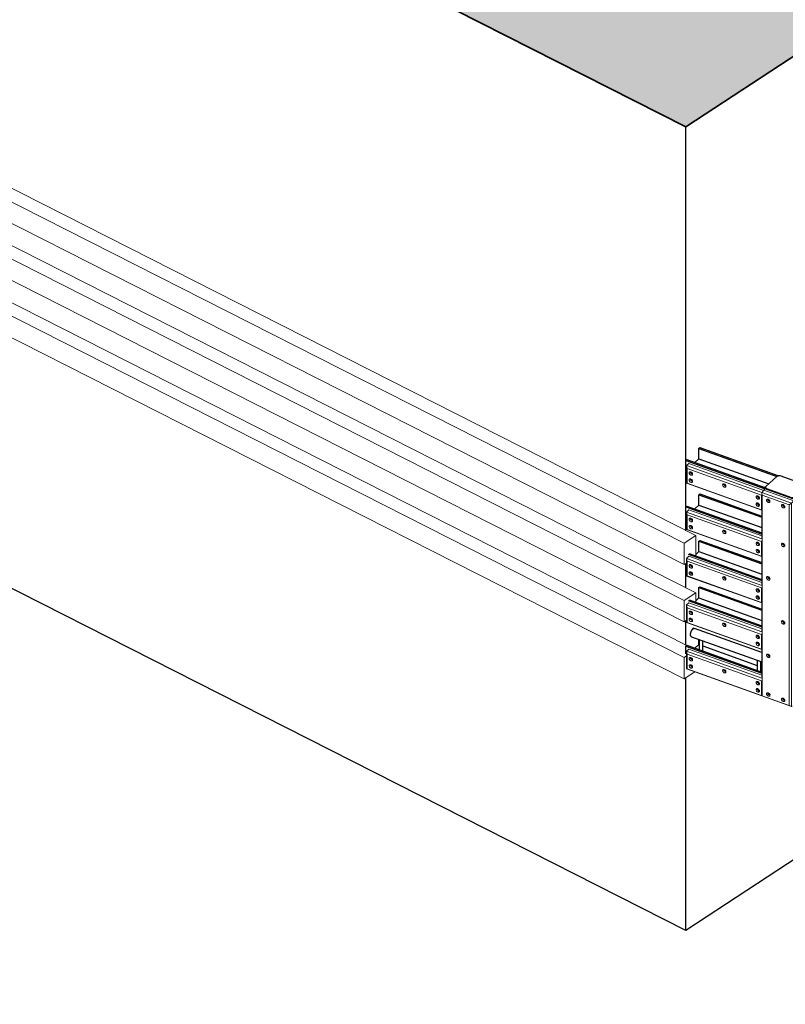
# Model space of a CAD drawing. Header units: millimetres. Extents: x 1069 to 250059, y -65909 to 70891.
# Tile 98 of 109: x 228199 to 236942, y 2647 to 13898. Entities that reach past the tile are written whole.
import ezdxf

# ---------------------------------------------------------------- set-up
doc = ezdxf.new("R2010")
doc.units = ezdxf.units.MM
for name, color, linetype, lineweight in [('N-CO-BC-BETONVORM-G', 50, 'Continuous', 25), ('N-CO-BC-BETONVORM-G-1', 50, 'Continuous', 18), ('N-CO-BC-BETONVORM-GD', 90, 'Continuous', 35), ('N-CO-HC-HOUTVORM-G', 30, 'Continuous', 18), ('N-CO-KC-KUNSTSTOFVORM-G', 7, 'Continuous', 13), ('N-CO-SC-STAALVORM-G', 10, 'Continuous', 25)]:
    doc.layers.add(name, color=color, linetype=linetype, lineweight=lineweight)

# ---------------------------------------------------------------- blocks, each defined once
blk = doc.blocks.new('GM_Tussenpijler - GM_Tussenpijler-3410576-3D impressie')
at = {"layer": 'N-CO-BC-BETONVORM-G-1'}
h = blk.add_hatch(color=256, dxfattribs=at)
h.paths.add_polyline_path([(-12073, -11861), (-10766, -10986), (-11625, -10527), (-5095, -6201), (-5517, -5993), (-16970, -178), (-18060, -890), (-20102, 146), (-21660, -890), (-19605, -1927), (-24853, -5383), (-24574, -5525), (-24593, -5538), (-13438, -11202), (-12541, -11635)], flags=0)
h.paths.add_polyline_path([(5374, 1170), (8014, 2906), (-3141, 8570), (-5781, 6834), (1653, 3059)], flags=0)
h.paths.add_polyline_path([(22866, 12673), (25506, 14409), (14351, 20073), (11710, 18337), (19711, 14275)], flags=0)
at = {"layer": 'N-CO-BC-BETONVORM-G'}
for p, q in [((22866, 8059), (22866, 12673)), ((22866, 3489), (11710, 9153)), ((22866, 7406), (22866, 7684)), ((22866, 6754), (22866, 7031)), ((22866, 6329), (22866, 6378)), ((22866, 3489), (22866, 6329)), ((24686, 4686), (22866, 3489))]:
    blk.add_line(p, q, dxfattribs=at)
at = {"layer": 'N-CO-BC-BETONVORM-GD'}
for p, q in [((11710, 18337), (22866, 12673)), ((22866, 12673), (25506, 14409))]:
    blk.add_line(p, q, dxfattribs=at)
at = {"layer": 'N-CO-HC-HOUTVORM-G'}
for p, q in [((22846, 7916), (11578, 13637)), ((11710, 13723), (22978, 8003)), ((11578, 13392), (22846, 7671)), ((11710, 13071), (22978, 7350)), ((22846, 7263), (11578, 12984)), ((11578, 12739), (22846, 7018)), ((11710, 12418), (22876, 6748)), ((22846, 6610), (11578, 12331)), ((11578, 12086), (22846, 6365)), ((22978, 8003), (22846, 7916)), ((22978, 8003), (22978, 7774)), ((22846, 7671), (22846, 7916)), ((22874, 7689), (22846, 7671)), ((22978, 7350), (22846, 7263)), ((22978, 7350), (22978, 7243)), ((22846, 7018), (22846, 7263)), ((22874, 7037), (22846, 7018)), ((22874, 6628), (22846, 6610)), ((22846, 6365), (22846, 6610)), ((22969, 6446), (22846, 6365))]:
    blk.add_line(p, q, dxfattribs=at)
blk = doc.blocks.new('GM_afdekklepje - GM_afdekklepje-V115-3D impressie')
at = {"layer": 'N-CO-SC-STAALVORM-G'}
for p, q in [((23904, 8680), (23780, 8564)), ((24227, 8582), (23941, 8685)), ((23776, 8556), (23776, 8548)), ((24111, 8445), (24235, 8561)), ((24235, 8553), (24111, 8437)), ((24239, 8561), (24239, 8569)), ((23788, 8542), (24074, 8440)), ((24074, 8432), (23788, 8534))]:
    blk.add_line(p, q, dxfattribs=at)
for points in [[(23941, 8685, 0), (23935, 8686, 0), (23928, 8687, 0), (23921, 8687, 0), (23914, 8685, 0), (23909, 8683, 0), (23904, 8680, 0)], [(23780, 8564, 0), (23777, 8560, 0), (23776, 8556, 0), (23776, 8552, 0), (23779, 8548, 0), (23783, 8545, 0), (23788, 8542, 0)], [(23788, 8534, 0), (23783, 8537, 0), (23779, 8540, 0), (23776, 8544, 0), (23776, 8548, 0), (23776, 8552, 0)], [(24235, 8561, 0), (24238, 8565, 0), (24239, 8569, 0), (24239, 8573, 0), (24236, 8576, 0), (24232, 8580, 0), (24227, 8582, 0)], [(24239, 8565, 0), (24239, 8560, 0), (24238, 8556, 0), (24235, 8553, 0)], [(24074, 8440, 0), (24080, 8438, 0), (24087, 8438, 0), (24094, 8438, 0), (24101, 8440, 0), (24106, 8442, 0), (24111, 8445, 0)], [(24111, 8437, 0), (24106, 8434, 0), (24101, 8431, 0), (24094, 8430, 0), (24087, 8430, 0), (24080, 8430, 0), (24074, 8432, 0)]]:
    blk.add_polyline3d(points, dxfattribs=at)
blk = doc.blocks.new('GM_Hakorit_2850 - GM_Hakorit_2850-V119-3D impressie')
at = {"layer": 'N-CO-KC-KUNSTSTOFVORM-G'}
for p, q in [((23758, 8521), (23732, 8497)), ((23732, 8497), (24072, 8375)), ((23738, 8464), (23732, 8497)), ((24044, 8355), (23738, 8464)), ((23738, 8464), (23738, 6171)), ((24098, 8399), (23758, 8521)), ((23822, 8403), (23820, 8403)), ((23820, 8393), (23825, 8392)), ((23992, 8342), (23990, 8342)), ((23990, 8332), (23994, 8331)), ((24072, 8375), (24044, 8355)), ((24044, 8355), (24044, 6061)), ((24072, 8375), (24098, 8399)), ((24072, 8375), (24072, 6049)), ((24098, 8399), (24098, 8387)), ((23732, 8294), (23732, 7965)), ((24098, 8163), (24098, 7856)), ((23992, 7899), (23990, 7900)), ((23990, 7890), (23994, 7889)), ((23732, 7764), (23732, 7434)), ((24098, 7632), (24098, 7326)), ((23822, 7518), (23820, 7519)), ((23820, 7508), (23825, 7507)), ((23732, 7233), (23732, 6904)), ((24098, 7102), (24098, 6795)), ((23992, 7015), (23990, 7015)), ((23990, 7005), (23994, 7004)), ((23732, 6703), (23732, 6373)), ((23822, 6633), (23820, 6634)), ((23820, 6624), (23825, 6623)), ((24098, 6571), (24098, 6265)), ((23822, 6191), (23820, 6192)), ((24072, 6049), (23732, 6171)), ((23732, 6171), (23738, 6171)), ((23738, 6171), (24044, 6061)), ((23820, 6181), (23825, 6180)), ((23992, 6130), (23990, 6131)), ((23990, 6120), (23994, 6119)), ((24044, 6061), (24072, 6049)), ((24080, 6057), (24072, 6049))]:
    blk.add_line(p, q, dxfattribs=at)
for points in [[(23806, 8381, 0), (23802, 8383, 0), (23797, 8387, 0), (23793, 8391, 0), (23790, 8396, 0), (23788, 8401, 0), (23787, 8406, 0), (23788, 8411, 0), (23790, 8414, 0), (23793, 8417, 0), (23797, 8419, 0), (23802, 8419, 0), (23806, 8418, 0)], [(23801, 8418, 0), (23801, 8413, 0), (23803, 8408, 0), (23806, 8403, 0), (23810, 8399, 0), (23815, 8396, 0), (23820, 8393, 0)], [(23806, 8418, 0), (23811, 8415, 0), (23816, 8412, 0), (23820, 8407, 0), (23823, 8402, 0), (23825, 8397, 0), (23826, 8392, 0), (23825, 8388, 0), (23823, 8384, 0), (23820, 8381, 0), (23816, 8380, 0), (23811, 8380, 0), (23806, 8381, 0)], [(23820, 8403, 0), (23817, 8404, 0), (23815, 8406, 0), (23814, 8408, 0), (23812, 8410, 0), (23811, 8412, 0), (23811, 8415, 0)], [(23976, 8320, 0), (23971, 8322, 0), (23967, 8326, 0), (23963, 8330, 0), (23960, 8335, 0), (23958, 8340, 0), (23957, 8345, 0), (23958, 8350, 0), (23960, 8353, 0), (23963, 8356, 0), (23967, 8358, 0), (23971, 8358, 0), (23976, 8357, 0)], [(23970, 8357, 0), (23971, 8352, 0), (23973, 8347, 0), (23976, 8342, 0), (23980, 8338, 0), (23985, 8335, 0), (23990, 8332, 0)], [(23976, 8357, 0), (23981, 8354, 0), (23986, 8351, 0), (23990, 8346, 0), (23993, 8341, 0), (23995, 8336, 0), (23995, 8331, 0), (23995, 8327, 0), (23993, 8323, 0), (23990, 8320, 0), (23986, 8319, 0), (23981, 8319, 0), (23976, 8320, 0)], [(23990, 8342, 0), (23987, 8343, 0), (23985, 8345, 0), (23984, 8347, 0), (23982, 8349, 0), (23981, 8351, 0), (23981, 8354, 0)], [(23976, 7878, 0), (23971, 7880, 0), (23967, 7883, 0), (23963, 7888, 0), (23960, 7893, 0), (23958, 7898, 0), (23957, 7903, 0), (23958, 7907, 0), (23960, 7911, 0), (23963, 7914, 0), (23967, 7915, 0), (23971, 7915, 0), (23976, 7914, 0)], [(23970, 7915, 0), (23971, 7910, 0), (23973, 7905, 0), (23976, 7900, 0), (23980, 7896, 0), (23985, 7892, 0), (23990, 7890, 0)], [(23976, 7914, 0), (23981, 7912, 0), (23986, 7908, 0), (23990, 7904, 0), (23993, 7899, 0), (23995, 7894, 0), (23995, 7889, 0), (23995, 7885, 0), (23993, 7881, 0), (23990, 7878, 0), (23986, 7877, 0), (23981, 7876, 0), (23976, 7878, 0)], [(23990, 7900, 0), (23987, 7901, 0), (23985, 7903, 0), (23984, 7905, 0), (23982, 7907, 0), (23981, 7909, 0), (23981, 7911, 0)], [(23806, 7496, 0), (23802, 7499, 0), (23797, 7502, 0), (23793, 7506, 0), (23790, 7511, 0), (23788, 7516, 0), (23787, 7521, 0), (23788, 7526, 0), (23790, 7530, 0), (23793, 7532, 0), (23797, 7534, 0), (23802, 7534, 0), (23806, 7533, 0)], [(23801, 7534, 0), (23801, 7529, 0), (23803, 7524, 0), (23806, 7519, 0), (23810, 7514, 0), (23815, 7511, 0), (23820, 7508, 0)], [(23806, 7533, 0), (23811, 7530, 0), (23816, 7527, 0), (23820, 7523, 0), (23823, 7518, 0), (23825, 7513, 0), (23826, 7508, 0), (23825, 7503, 0), (23823, 7499, 0), (23820, 7497, 0), (23816, 7495, 0), (23811, 7495, 0), (23806, 7496, 0)], [(23820, 7519, 0), (23817, 7520, 0), (23815, 7521, 0), (23814, 7523, 0), (23812, 7525, 0), (23811, 7528, 0), (23811, 7530, 0)], [(23976, 6993, 0), (23971, 6995, 0), (23967, 6999, 0), (23963, 7003, 0), (23960, 7008, 0), (23958, 7013, 0), (23957, 7018, 0), (23958, 7023, 0), (23960, 7026, 0), (23963, 7029, 0), (23967, 7031, 0), (23971, 7031, 0), (23976, 7030, 0)], [(23970, 7030, 0), (23971, 7025, 0), (23973, 7020, 0), (23976, 7015, 0), (23980, 7011, 0), (23985, 7007, 0), (23990, 7005, 0)], [(23976, 7030, 0), (23981, 7027, 0), (23986, 7024, 0), (23990, 7019, 0), (23993, 7014, 0), (23995, 7009, 0), (23995, 7004, 0), (23995, 7000, 0), (23993, 6996, 0), (23990, 6993, 0), (23986, 6992, 0), (23981, 6992, 0), (23976, 6993, 0)], [(23990, 7015, 0), (23987, 7016, 0), (23985, 7018, 0), (23984, 7020, 0), (23982, 7022, 0), (23981, 7024, 0), (23981, 7027, 0)], [(23806, 6611, 0), (23802, 6614, 0), (23797, 6617, 0), (23793, 6622, 0), (23790, 6627, 0), (23788, 6632, 0), (23787, 6637, 0), (23788, 6641, 0), (23790, 6645, 0), (23793, 6648, 0), (23797, 6649, 0), (23802, 6649, 0), (23806, 6648, 0)], [(23801, 6649, 0), (23801, 6644, 0), (23803, 6639, 0), (23806, 6634, 0), (23810, 6630, 0), (23815, 6626, 0), (23820, 6624, 0)], [(23806, 6648, 0), (23811, 6646, 0), (23816, 6642, 0), (23820, 6638, 0), (23823, 6633, 0), (23825, 6628, 0), (23826, 6623, 0), (23825, 6618, 0), (23823, 6615, 0), (23820, 6612, 0), (23816, 6610, 0), (23811, 6610, 0), (23806, 6611, 0)], [(23820, 6634, 0), (23817, 6635, 0), (23815, 6637, 0), (23814, 6638, 0), (23812, 6641, 0), (23811, 6643, 0), (23811, 6645, 0)], [(23806, 6169, 0), (23802, 6172, 0), (23797, 6175, 0), (23793, 6179, 0), (23790, 6184, 0), (23788, 6189, 0), (23787, 6194, 0), (23788, 6199, 0), (23790, 6203, 0), (23793, 6205, 0), (23797, 6207, 0), (23802, 6207, 0), (23806, 6206, 0)], [(23801, 6207, 0), (23801, 6202, 0), (23803, 6196, 0), (23806, 6192, 0), (23810, 6187, 0), (23815, 6184, 0), (23820, 6181, 0)], [(23806, 6206, 0), (23811, 6203, 0), (23816, 6200, 0), (23820, 6196, 0), (23823, 6191, 0), (23825, 6186, 0), (23826, 6181, 0), (23825, 6176, 0), (23823, 6172, 0), (23820, 6170, 0), (23816, 6168, 0), (23811, 6168, 0), (23806, 6169, 0)], [(23820, 6192, 0), (23817, 6193, 0), (23815, 6194, 0), (23814, 6196, 0), (23812, 6198, 0), (23811, 6201, 0), (23811, 6203, 0)], [(23976, 6108, 0), (23971, 6111, 0), (23967, 6114, 0), (23963, 6118, 0), (23960, 6123, 0), (23958, 6128, 0), (23957, 6133, 0), (23958, 6138, 0), (23960, 6142, 0), (23963, 6144, 0), (23967, 6146, 0), (23971, 6146, 0), (23976, 6145, 0)], [(23970, 6146, 0), (23971, 6141, 0), (23973, 6136, 0), (23976, 6131, 0), (23980, 6126, 0), (23985, 6123, 0), (23990, 6120, 0)], [(23976, 6145, 0), (23981, 6142, 0), (23986, 6139, 0), (23990, 6135, 0), (23993, 6130, 0), (23995, 6125, 0), (23995, 6120, 0), (23995, 6115, 0), (23993, 6111, 0), (23990, 6109, 0), (23986, 6107, 0), (23981, 6107, 0), (23976, 6108, 0)], [(23990, 6131, 0), (23987, 6132, 0), (23985, 6133, 0), (23984, 6135, 0), (23982, 6137, 0), (23981, 6140, 0), (23981, 6142, 0)]]:
    blk.add_polyline3d(points, dxfattribs=at)
blk = doc.blocks.new('GM_Hakorit_1120 - GM_Hakorit_1120-V126-3D impressie')
at = {"layer": 'N-CO-KC-KUNSTSTOFVORM-G'}
for p, q in [((22874, 8803), (22900, 8827)), ((22874, 8602), (22874, 8803)), ((23732, 8495), (22874, 8803)), ((22874, 8803), (22880, 8771)), ((22900, 8827), (23757, 8520)), ((23730, 8466), (22880, 8771)), ((22880, 8771), (22880, 8603)), ((22880, 8603), (22874, 8602)), ((23732, 8294), (22874, 8602)), ((23730, 8298), (22880, 8603)), ((23730, 8466), (23737, 8471)), ((23730, 8298), (23730, 8466)), ((23738, 8294), (23730, 8298))]:
    blk.add_line(p, q, dxfattribs=at)
for points in [[(22904, 8719, 0), (22905, 8724, 0), (22906, 8727, 0), (22909, 8730, 0), (22913, 8732, 0), (22918, 8732, 0), (22923, 8731, 0), (22928, 8728, 0), (22933, 8725, 0), (22936, 8720, 0), (22940, 8715, 0), (22941, 8710, 0), (22942, 8705, 0)], [(22942, 8705, 0), (22941, 8701, 0), (22940, 8697, 0), (22936, 8694, 0), (22933, 8693, 0), (22928, 8693, 0), (22923, 8694, 0), (22918, 8696, 0), (22913, 8700, 0), (22909, 8704, 0), (22906, 8709, 0), (22905, 8714, 0), (22904, 8719, 0)], [(22917, 8731, 0), (22918, 8726, 0), (22920, 8721, 0), (22923, 8716, 0), (22927, 8712, 0), (22931, 8708, 0), (22936, 8706, 0), (22941, 8705, 0)], [(22938, 8716, 0), (22936, 8716, 0), (22934, 8717, 0), (22932, 8719, 0), (22930, 8721, 0), (22929, 8723, 0), (22928, 8725, 0), (22928, 8728, 0)], [(22904, 8637, 0), (22905, 8642, 0), (22906, 8646, 0), (22909, 8648, 0), (22913, 8650, 0), (22918, 8650, 0), (22923, 8649, 0), (22928, 8647, 0), (22933, 8643, 0), (22936, 8639, 0), (22940, 8634, 0), (22941, 8629, 0), (22942, 8624, 0)], [(22942, 8624, 0), (22941, 8619, 0), (22940, 8615, 0), (22936, 8613, 0), (22933, 8611, 0), (22928, 8611, 0), (22923, 8612, 0), (22918, 8615, 0), (22913, 8618, 0), (22909, 8622, 0), (22906, 8627, 0), (22905, 8632, 0), (22904, 8637, 0)], [(22917, 8650, 0), (22918, 8645, 0), (22920, 8640, 0), (22923, 8635, 0), (22927, 8630, 0), (22931, 8627, 0), (22936, 8624, 0), (22941, 8623, 0)], [(22938, 8634, 0), (22936, 8635, 0), (22934, 8636, 0), (22932, 8637, 0), (22930, 8639, 0), (22929, 8641, 0), (22928, 8644, 0), (22928, 8646, 0)], [(23286, 8582, 0), (23287, 8586, 0), (23289, 8590, 0), (23292, 8593, 0), (23296, 8594, 0), (23300, 8595, 0), (23305, 8593, 0), (23310, 8591, 0), (23315, 8587, 0), (23319, 8583, 0), (23322, 8578, 0), (23324, 8573, 0), (23324, 8568, 0)], [(23324, 8568, 0), (23324, 8564, 0), (23322, 8560, 0), (23319, 8557, 0), (23315, 8556, 0), (23310, 8555, 0), (23305, 8557, 0), (23300, 8559, 0), (23296, 8563, 0), (23292, 8567, 0), (23289, 8572, 0), (23287, 8577, 0), (23286, 8582, 0)], [(23300, 8588, 0), (23302, 8584, 0), (23305, 8579, 0), (23309, 8575, 0), (23313, 8571, 0), (23318, 8569, 0), (23323, 8568, 0)], [(23321, 8579, 0), (23318, 8579, 0), (23316, 8580, 0), (23314, 8582, 0), (23312, 8584, 0), (23311, 8586, 0), (23310, 8588, 0), (23310, 8590, 0)], [(23668, 8445, 0), (23669, 8449, 0), (23671, 8453, 0), (23674, 8456, 0), (23678, 8457, 0), (23683, 8457, 0), (23688, 8456, 0), (23692, 8454, 0), (23697, 8450, 0), (23701, 8446, 0), (23704, 8441, 0), (23706, 8436, 0), (23707, 8431, 0)], [(23707, 8431, 0), (23706, 8426, 0), (23704, 8423, 0), (23701, 8420, 0), (23697, 8418, 0), (23692, 8418, 0), (23688, 8419, 0), (23683, 8422, 0), (23678, 8425, 0), (23674, 8430, 0), (23671, 8435, 0), (23669, 8440, 0), (23668, 8445, 0)], [(23682, 8457, 0), (23682, 8452, 0), (23684, 8447, 0), (23687, 8442, 0), (23691, 8438, 0), (23696, 8434, 0), (23701, 8432, 0), (23706, 8431, 0)], [(23703, 8441, 0), (23701, 8442, 0), (23699, 8443, 0), (23696, 8445, 0), (23695, 8446, 0), (23693, 8449, 0), (23693, 8451, 0), (23692, 8453, 0)], [(23668, 8363, 0), (23669, 8368, 0), (23671, 8371, 0), (23674, 8374, 0), (23678, 8376, 0), (23683, 8376, 0), (23688, 8375, 0), (23692, 8372, 0), (23697, 8369, 0), (23701, 8364, 0), (23704, 8359, 0), (23706, 8354, 0), (23707, 8349, 0)], [(23707, 8349, 0), (23706, 8345, 0), (23704, 8341, 0), (23701, 8338, 0), (23697, 8337, 0), (23692, 8337, 0), (23688, 8338, 0), (23683, 8340, 0), (23678, 8344, 0), (23674, 8348, 0), (23671, 8353, 0), (23669, 8358, 0), (23668, 8363, 0)], [(23682, 8375, 0), (23682, 8370, 0), (23684, 8365, 0), (23687, 8360, 0), (23691, 8356, 0), (23696, 8353, 0), (23701, 8350, 0), (23706, 8349, 0)], [(23703, 8360, 0), (23701, 8360, 0), (23699, 8361, 0), (23696, 8363, 0), (23695, 8365, 0), (23693, 8367, 0), (23693, 8369, 0), (23692, 8372, 0)]]:
    blk.add_polyline3d(points, dxfattribs=at)
blk = doc.blocks.new('GM_Hakorit_1120 - GM_Hakorit_1120-V127-3D impressie')
at = {"layer": 'N-CO-KC-KUNSTSTOFVORM-G'}
for p, q in [((22874, 8272), (22900, 8297)), ((22874, 8072), (22874, 8272)), ((23732, 7965), (22874, 8272)), ((22874, 8272), (22880, 8240)), ((23730, 7935), (22880, 8240)), ((22880, 8240), (22880, 8072)), ((22900, 8297), (23732, 7999)), ((23732, 7764), (22874, 8072)), ((22880, 8072), (22874, 8072)), ((23730, 7767), (22880, 8072)), ((23682, 7926), (23682, 7921)), ((23730, 7935), (23738, 7942)), ((23730, 7767), (23730, 7935)), ((23738, 7763), (23730, 7767))]:
    blk.add_line(p, q, dxfattribs=at)
for points in [[(22904, 8189, 0), (22905, 8193, 0), (22906, 8197, 0), (22909, 8200, 0), (22913, 8201, 0), (22918, 8201, 0), (22923, 8200, 0), (22928, 8198, 0), (22933, 8194, 0), (22936, 8190, 0), (22940, 8185, 0), (22941, 8180, 0), (22942, 8175, 0)], [(22942, 8175, 0), (22941, 8170, 0), (22940, 8167, 0), (22936, 8164, 0), (22933, 8162, 0), (22928, 8162, 0), (22923, 8163, 0), (22918, 8166, 0), (22913, 8169, 0), (22909, 8174, 0), (22906, 8178, 0), (22905, 8184, 0), (22904, 8189, 0)], [(22904, 8107, 0), (22905, 8111, 0), (22906, 8115, 0), (22909, 8118, 0), (22913, 8119, 0), (22918, 8120, 0), (22923, 8118, 0), (22928, 8116, 0), (22933, 8113, 0), (22936, 8108, 0), (22940, 8103, 0), (22941, 8098, 0), (22942, 8093, 0)], [(22942, 8093, 0), (22941, 8089, 0), (22940, 8085, 0), (22936, 8082, 0), (22933, 8081, 0), (22928, 8081, 0), (22923, 8082, 0), (22918, 8084, 0), (22913, 8088, 0), (22909, 8092, 0), (22906, 8097, 0), (22905, 8102, 0), (22904, 8107, 0)], [(22917, 8201, 0), (22918, 8196, 0), (22920, 8191, 0), (22923, 8186, 0), (22927, 8181, 0), (22931, 8178, 0), (22936, 8176, 0), (22941, 8174, 0)], [(22917, 8119, 0), (22918, 8114, 0), (22920, 8109, 0), (22923, 8104, 0), (22927, 8100, 0), (22931, 8096, 0), (22936, 8094, 0), (22941, 8093, 0)], [(22938, 8185, 0), (22936, 8186, 0), (22934, 8187, 0), (22932, 8188, 0), (22930, 8190, 0), (22929, 8193, 0), (22928, 8195, 0), (22928, 8197, 0)], [(22938, 8104, 0), (22936, 8104, 0), (22934, 8105, 0), (22932, 8107, 0), (22930, 8109, 0), (22929, 8111, 0), (22928, 8113, 0), (22928, 8115, 0)], [(23286, 8051, 0), (23287, 8056, 0), (23289, 8060, 0), (23292, 8062, 0), (23296, 8064, 0), (23300, 8064, 0), (23305, 8063, 0), (23310, 8060, 0), (23315, 8057, 0), (23319, 8053, 0), (23322, 8048, 0), (23324, 8043, 0), (23324, 8038, 0)], [(23324, 8038, 0), (23324, 8033, 0), (23322, 8029, 0), (23319, 8027, 0), (23315, 8025, 0), (23310, 8025, 0), (23305, 8026, 0), (23300, 8029, 0), (23296, 8032, 0), (23292, 8036, 0), (23289, 8041, 0), (23287, 8046, 0), (23286, 8051, 0)], [(23300, 8057, 0), (23302, 8054, 0), (23305, 8049, 0), (23309, 8044, 0), (23313, 8041, 0), (23318, 8038, 0), (23323, 8037, 0)], [(23321, 8048, 0), (23318, 8049, 0), (23316, 8050, 0), (23314, 8051, 0), (23312, 8053, 0), (23311, 8055, 0), (23310, 8058, 0), (23310, 8060, 0)], [(23668, 7914, 0), (23669, 7919, 0), (23671, 7922, 0), (23674, 7925, 0), (23678, 7927, 0), (23683, 7927, 0), (23688, 7926, 0), (23692, 7923, 0), (23697, 7920, 0), (23701, 7915, 0), (23704, 7911, 0), (23706, 7905, 0), (23707, 7900, 0)], [(23707, 7900, 0), (23706, 7896, 0), (23704, 7892, 0), (23701, 7889, 0), (23697, 7888, 0), (23692, 7888, 0), (23688, 7889, 0), (23683, 7891, 0), (23678, 7895, 0), (23674, 7899, 0), (23671, 7904, 0), (23669, 7909, 0), (23668, 7914, 0)], [(23682, 7921, 0), (23684, 7916, 0), (23687, 7911, 0), (23691, 7907, 0), (23696, 7904, 0), (23701, 7901, 0), (23706, 7900, 0)], [(23703, 7911, 0), (23701, 7911, 0), (23699, 7912, 0), (23696, 7914, 0), (23695, 7916, 0), (23693, 7918, 0), (23693, 7920, 0), (23692, 7923, 0)], [(23668, 7833, 0), (23669, 7837, 0), (23671, 7841, 0), (23674, 7844, 0), (23678, 7845, 0), (23683, 7845, 0), (23688, 7844, 0), (23692, 7842, 0), (23697, 7838, 0), (23701, 7834, 0), (23704, 7829, 0), (23706, 7824, 0), (23707, 7819, 0)], [(23707, 7819, 0), (23706, 7814, 0), (23704, 7811, 0), (23701, 7808, 0), (23697, 7806, 0), (23692, 7806, 0), (23688, 7807, 0), (23683, 7810, 0), (23678, 7813, 0), (23674, 7818, 0), (23671, 7822, 0), (23669, 7828, 0), (23668, 7833, 0)], [(23682, 7845, 0), (23682, 7840, 0), (23684, 7835, 0), (23687, 7830, 0), (23691, 7825, 0), (23696, 7822, 0), (23701, 7820, 0), (23706, 7818, 0)], [(23703, 7829, 0), (23701, 7830, 0), (23699, 7831, 0), (23696, 7832, 0), (23695, 7834, 0), (23693, 7837, 0), (23693, 7839, 0), (23692, 7841, 0)]]:
    blk.add_polyline3d(points, dxfattribs=at)
blk = doc.blocks.new('GM_Hakorit_1120 - GM_Hakorit_1120-V128-3D impressie')
at = {"layer": 'N-CO-KC-KUNSTSTOFVORM-G'}
for p, q in [((22874, 7742), (22900, 7766)), ((22900, 7766), (23732, 7468)), ((22874, 7541), (22874, 7742)), ((23732, 7434), (22874, 7742)), ((22874, 7742), (22880, 7710)), ((23730, 7405), (22880, 7710)), ((22880, 7710), (22880, 7542)), ((22880, 7542), (22874, 7541)), ((23732, 7233), (22874, 7541)), ((23730, 7237), (22880, 7542)), ((23730, 7405), (23738, 7411)), ((23730, 7237), (23730, 7405)), ((23738, 7233), (23730, 7237))]:
    blk.add_line(p, q, dxfattribs=at)
for points in [[(22904, 7658, 0), (22905, 7663, 0), (22906, 7666, 0), (22909, 7669, 0), (22913, 7671, 0), (22918, 7671, 0), (22923, 7670, 0), (22928, 7667, 0), (22933, 7664, 0), (22936, 7659, 0), (22940, 7654, 0), (22941, 7649, 0), (22942, 7644, 0)], [(22942, 7644, 0), (22941, 7640, 0), (22940, 7636, 0), (22936, 7633, 0), (22933, 7632, 0), (22928, 7632, 0), (22923, 7633, 0), (22918, 7635, 0), (22913, 7639, 0), (22909, 7643, 0), (22906, 7648, 0), (22905, 7653, 0), (22904, 7658, 0)], [(22917, 7670, 0), (22918, 7665, 0), (22920, 7660, 0), (22923, 7655, 0), (22927, 7651, 0), (22931, 7648, 0), (22936, 7645, 0), (22941, 7644, 0)], [(22938, 7655, 0), (22936, 7655, 0), (22934, 7656, 0), (22932, 7658, 0), (22930, 7660, 0), (22929, 7662, 0), (22928, 7664, 0), (22928, 7667, 0)], [(22904, 7576, 0), (22905, 7581, 0), (22906, 7585, 0), (22909, 7587, 0), (22913, 7589, 0), (22918, 7589, 0), (22923, 7588, 0), (22928, 7586, 0), (22933, 7582, 0), (22936, 7578, 0), (22940, 7573, 0), (22941, 7568, 0), (22942, 7563, 0)], [(22942, 7563, 0), (22941, 7558, 0), (22940, 7554, 0), (22936, 7552, 0), (22933, 7550, 0), (22928, 7550, 0), (22923, 7551, 0), (22918, 7554, 0), (22913, 7557, 0), (22909, 7561, 0), (22906, 7566, 0), (22905, 7571, 0), (22904, 7576, 0)], [(22917, 7589, 0), (22918, 7584, 0), (22920, 7579, 0), (22923, 7574, 0), (22927, 7569, 0), (22931, 7566, 0), (22936, 7563, 0), (22941, 7562, 0)], [(22938, 7573, 0), (22936, 7574, 0), (22934, 7575, 0), (22932, 7576, 0), (22930, 7578, 0), (22929, 7580, 0), (22928, 7583, 0), (22928, 7585, 0)], [(23286, 7521, 0), (23287, 7525, 0), (23289, 7529, 0), (23292, 7532, 0), (23296, 7533, 0), (23300, 7534, 0), (23305, 7532, 0), (23310, 7530, 0), (23315, 7526, 0), (23319, 7522, 0), (23322, 7517, 0), (23324, 7512, 0), (23324, 7507, 0)], [(23324, 7507, 0), (23324, 7503, 0), (23322, 7499, 0), (23319, 7496, 0), (23315, 7495, 0), (23310, 7495, 0), (23305, 7496, 0), (23300, 7498, 0), (23296, 7502, 0), (23292, 7506, 0), (23289, 7511, 0), (23287, 7516, 0), (23286, 7521, 0)], [(23300, 7527, 0), (23302, 7523, 0), (23305, 7518, 0), (23309, 7514, 0), (23313, 7510, 0), (23318, 7508, 0), (23323, 7507, 0)], [(23321, 7518, 0), (23318, 7518, 0), (23316, 7519, 0), (23314, 7521, 0), (23312, 7523, 0), (23311, 7525, 0), (23310, 7527, 0), (23310, 7529, 0)], [(23668, 7384, 0), (23669, 7388, 0), (23671, 7392, 0), (23674, 7395, 0), (23678, 7396, 0), (23683, 7396, 0), (23688, 7395, 0), (23692, 7393, 0), (23697, 7389, 0), (23701, 7385, 0), (23704, 7380, 0), (23706, 7375, 0), (23707, 7370, 0)], [(23707, 7370, 0), (23706, 7365, 0), (23704, 7362, 0), (23701, 7359, 0), (23697, 7357, 0), (23692, 7357, 0), (23688, 7358, 0), (23683, 7361, 0), (23678, 7364, 0), (23674, 7369, 0), (23671, 7374, 0), (23669, 7379, 0), (23668, 7384, 0)], [(23668, 7302, 0), (23669, 7307, 0), (23671, 7310, 0), (23674, 7313, 0), (23678, 7315, 0), (23683, 7315, 0), (23688, 7314, 0), (23692, 7311, 0), (23697, 7308, 0), (23701, 7303, 0), (23704, 7298, 0), (23706, 7293, 0), (23707, 7288, 0)], [(23682, 7396, 0), (23682, 7391, 0), (23684, 7386, 0), (23687, 7381, 0), (23691, 7377, 0), (23696, 7373, 0), (23701, 7371, 0), (23706, 7370, 0)], [(23682, 7314, 0), (23682, 7309, 0), (23684, 7304, 0), (23687, 7299, 0), (23691, 7295, 0), (23696, 7292, 0), (23701, 7289, 0), (23706, 7288, 0)], [(23703, 7380, 0), (23701, 7381, 0), (23699, 7382, 0), (23696, 7384, 0), (23695, 7385, 0), (23693, 7388, 0), (23693, 7390, 0), (23692, 7392, 0)], [(23707, 7288, 0), (23706, 7284, 0), (23704, 7280, 0), (23701, 7277, 0), (23697, 7276, 0), (23692, 7276, 0), (23688, 7277, 0), (23683, 7279, 0), (23678, 7283, 0), (23674, 7287, 0), (23671, 7292, 0), (23669, 7297, 0), (23668, 7302, 0)], [(23703, 7299, 0), (23701, 7299, 0), (23699, 7300, 0), (23696, 7302, 0), (23695, 7304, 0), (23693, 7306, 0), (23693, 7308, 0), (23692, 7311, 0)]]:
    blk.add_polyline3d(points, dxfattribs=at)
blk = doc.blocks.new('GM_Hakorit_1120 - GM_Hakorit_1120-V129-3D impressie')
at = {"layer": 'N-CO-KC-KUNSTSTOFVORM-G'}
for p, q in [((22874, 7211), (22900, 7236)), ((22874, 7011), (22874, 7211)), ((23732, 6904), (22874, 7211)), ((22874, 7211), (22880, 7179)), ((22900, 7236), (23732, 6938)), ((23730, 6874), (22880, 7179)), ((22880, 7179), (22880, 7011)), ((23732, 6703), (22874, 7011)), ((22880, 7011), (22874, 7011)), ((23730, 6706), (22880, 7011)), ((23730, 6874), (23738, 6880)), ((23730, 6706), (23730, 6874)), ((23738, 6702), (23730, 6706))]:
    blk.add_line(p, q, dxfattribs=at)
for points in [[(22904, 7128, 0), (22905, 7132, 0), (22906, 7136, 0), (22909, 7139, 0), (22913, 7140, 0), (22918, 7140, 0), (22923, 7139, 0), (22928, 7137, 0), (22933, 7133, 0), (22936, 7129, 0), (22940, 7124, 0), (22941, 7119, 0), (22942, 7114, 0)], [(22942, 7114, 0), (22941, 7109, 0), (22940, 7106, 0), (22936, 7103, 0), (22933, 7101, 0), (22928, 7101, 0), (22923, 7102, 0), (22918, 7105, 0), (22913, 7108, 0), (22909, 7113, 0), (22906, 7117, 0), (22905, 7123, 0), (22904, 7128, 0)], [(22917, 7140, 0), (22918, 7135, 0), (22920, 7130, 0), (22923, 7125, 0), (22927, 7121, 0), (22931, 7117, 0), (22936, 7115, 0), (22941, 7113, 0)], [(22938, 7124, 0), (22936, 7125, 0), (22934, 7126, 0), (22932, 7127, 0), (22930, 7129, 0), (22929, 7132, 0), (22928, 7134, 0), (22928, 7136, 0)], [(22904, 7046, 0), (22905, 7050, 0), (22906, 7054, 0), (22909, 7057, 0), (22913, 7058, 0), (22918, 7059, 0), (22923, 7057, 0), (22928, 7055, 0), (22933, 7052, 0), (22936, 7047, 0), (22940, 7042, 0), (22941, 7037, 0), (22942, 7032, 0)], [(22942, 7032, 0), (22941, 7028, 0), (22940, 7024, 0), (22936, 7021, 0), (22933, 7020, 0), (22928, 7020, 0), (22923, 7021, 0), (22918, 7023, 0), (22913, 7027, 0), (22909, 7031, 0), (22906, 7036, 0), (22905, 7041, 0), (22904, 7046, 0)], [(22917, 7058, 0), (22918, 7053, 0), (22920, 7048, 0), (22923, 7043, 0), (22927, 7039, 0), (22931, 7035, 0), (22936, 7033, 0), (22941, 7032, 0)], [(22938, 7043, 0), (22936, 7043, 0), (22934, 7044, 0), (22932, 7046, 0), (22930, 7048, 0), (22929, 7050, 0), (22928, 7052, 0), (22928, 7054, 0)], [(23286, 6990, 0), (23287, 6995, 0), (23289, 6999, 0), (23292, 7001, 0), (23296, 7003, 0), (23300, 7003, 0), (23305, 7002, 0), (23310, 6999, 0), (23315, 6996, 0), (23319, 6992, 0), (23322, 6987, 0), (23324, 6982, 0), (23324, 6977, 0)], [(23324, 6977, 0), (23324, 6972, 0), (23322, 6968, 0), (23319, 6966, 0), (23315, 6964, 0), (23310, 6964, 0), (23305, 6965, 0), (23300, 6968, 0), (23296, 6971, 0), (23292, 6975, 0), (23289, 6980, 0), (23287, 6985, 0), (23286, 6990, 0)], [(23300, 6996, 0), (23302, 6993, 0), (23305, 6988, 0), (23309, 6983, 0), (23313, 6980, 0), (23318, 6977, 0), (23323, 6976, 0)], [(23321, 6987, 0), (23318, 6988, 0), (23316, 6989, 0), (23314, 6990, 0), (23312, 6992, 0), (23311, 6994, 0), (23310, 6997, 0), (23310, 6999, 0)], [(23668, 6853, 0), (23669, 6858, 0), (23671, 6861, 0), (23674, 6864, 0), (23678, 6866, 0), (23683, 6866, 0), (23688, 6865, 0), (23692, 6862, 0), (23697, 6859, 0), (23701, 6854, 0), (23704, 6850, 0), (23706, 6844, 0), (23707, 6839, 0)], [(23682, 6865, 0), (23682, 6860, 0), (23684, 6855, 0), (23687, 6850, 0), (23691, 6846, 0), (23696, 6843, 0), (23701, 6840, 0), (23706, 6839, 0)], [(23707, 6839, 0), (23706, 6835, 0), (23704, 6831, 0), (23701, 6828, 0), (23697, 6827, 0), (23692, 6827, 0), (23688, 6828, 0), (23683, 6830, 0), (23678, 6834, 0), (23674, 6838, 0), (23671, 6843, 0), (23669, 6848, 0), (23668, 6853, 0)], [(23668, 6772, 0), (23669, 6776, 0), (23671, 6780, 0), (23674, 6783, 0), (23678, 6784, 0), (23683, 6784, 0), (23688, 6783, 0), (23692, 6781, 0), (23697, 6777, 0), (23701, 6773, 0), (23704, 6768, 0), (23706, 6763, 0), (23707, 6758, 0)], [(23707, 6758, 0), (23706, 6753, 0), (23704, 6750, 0), (23701, 6747, 0), (23697, 6745, 0), (23692, 6745, 0), (23688, 6746, 0), (23683, 6749, 0), (23678, 6752, 0), (23674, 6757, 0), (23671, 6761, 0), (23669, 6767, 0), (23668, 6772, 0)], [(23682, 6783, 0), (23682, 6779, 0), (23684, 6774, 0), (23687, 6769, 0), (23691, 6765, 0), (23696, 6761, 0), (23701, 6759, 0), (23706, 6757, 0)], [(23703, 6850, 0), (23701, 6850, 0), (23699, 6852, 0), (23696, 6853, 0), (23695, 6855, 0), (23693, 6857, 0), (23693, 6859, 0), (23692, 6862, 0)], [(23703, 6768, 0), (23701, 6769, 0), (23699, 6770, 0), (23696, 6771, 0), (23695, 6773, 0), (23693, 6776, 0), (23693, 6778, 0), (23692, 6780, 0)]]:
    blk.add_polyline3d(points, dxfattribs=at)
blk = doc.blocks.new('GM_Hakorit_1120 - GM_Hakorit_1120-V130-3D impressie')
at = {"layer": 'N-CO-KC-KUNSTSTOFVORM-G'}
for p, q in [((22874, 6681), (22900, 6706)), ((22874, 6480), (22874, 6681)), ((23732, 6373), (22874, 6681)), ((22874, 6681), (22880, 6649)), ((23730, 6344), (22880, 6649)), ((22880, 6649), (22880, 6481)), ((22900, 6706), (23732, 6407)), ((22880, 6481), (22874, 6480)), ((23732, 6172), (22874, 6480)), ((23730, 6176), (22880, 6481)), ((23730, 6344), (23738, 6349)), ((23730, 6176), (23730, 6344)), ((23738, 6172), (23730, 6176))]:
    blk.add_line(p, q, dxfattribs=at)
for points in [[(22904, 6597, 0), (22905, 6602, 0), (22906, 6605, 0), (22909, 6608, 0), (22913, 6610, 0), (22918, 6610, 0), (22923, 6609, 0), (22928, 6606, 0), (22933, 6603, 0), (22936, 6598, 0), (22940, 6593, 0), (22941, 6588, 0), (22942, 6583, 0)], [(22942, 6583, 0), (22941, 6579, 0), (22940, 6575, 0), (22936, 6572, 0), (22933, 6571, 0), (22928, 6571, 0), (22923, 6572, 0), (22918, 6574, 0), (22913, 6578, 0), (22909, 6582, 0), (22906, 6587, 0), (22905, 6592, 0), (22904, 6597, 0)], [(22904, 6515, 0), (22905, 6520, 0), (22906, 6524, 0), (22909, 6526, 0), (22913, 6528, 0), (22918, 6528, 0), (22923, 6527, 0), (22928, 6525, 0), (22933, 6521, 0), (22936, 6517, 0), (22940, 6512, 0), (22941, 6507, 0), (22942, 6502, 0)], [(22917, 6609, 0), (22918, 6604, 0), (22920, 6599, 0), (22923, 6594, 0), (22927, 6590, 0), (22931, 6587, 0), (22936, 6584, 0), (22941, 6583, 0)], [(22917, 6528, 0), (22918, 6523, 0), (22920, 6518, 0), (22923, 6513, 0), (22927, 6508, 0), (22931, 6505, 0), (22936, 6503, 0), (22941, 6501, 0)], [(22938, 6594, 0), (22936, 6594, 0), (22934, 6595, 0), (22932, 6597, 0), (22930, 6599, 0), (22929, 6601, 0), (22928, 6603, 0), (22928, 6606, 0)], [(22942, 6502, 0), (22941, 6497, 0), (22940, 6493, 0), (22936, 6491, 0), (22933, 6489, 0), (22928, 6489, 0), (22923, 6490, 0), (22918, 6493, 0), (22913, 6496, 0), (22909, 6500, 0), (22906, 6505, 0), (22905, 6510, 0), (22904, 6515, 0)], [(22938, 6512, 0), (22936, 6513, 0), (22934, 6514, 0), (22932, 6515, 0), (22930, 6517, 0), (22929, 6519, 0), (22928, 6522, 0), (22928, 6524, 0)], [(23286, 6460, 0), (23287, 6464, 0), (23289, 6468, 0), (23292, 6471, 0), (23296, 6472, 0), (23300, 6473, 0), (23305, 6471, 0), (23310, 6469, 0), (23315, 6466, 0), (23319, 6461, 0), (23322, 6456, 0), (23324, 6451, 0), (23324, 6446, 0)], [(23324, 6446, 0), (23324, 6442, 0), (23322, 6438, 0), (23319, 6435, 0), (23315, 6434, 0), (23310, 6434, 0), (23305, 6435, 0), (23300, 6437, 0), (23296, 6441, 0), (23292, 6445, 0), (23289, 6450, 0), (23287, 6455, 0), (23286, 6460, 0)], [(23300, 6466, 0), (23302, 6462, 0), (23305, 6457, 0), (23309, 6453, 0), (23313, 6449, 0), (23318, 6447, 0), (23323, 6446, 0)], [(23321, 6457, 0), (23318, 6457, 0), (23316, 6458, 0), (23314, 6460, 0), (23312, 6462, 0), (23311, 6464, 0), (23310, 6466, 0), (23310, 6468, 0)], [(23668, 6323, 0), (23669, 6327, 0), (23671, 6331, 0), (23674, 6334, 0), (23678, 6335, 0), (23683, 6335, 0), (23688, 6334, 0), (23692, 6332, 0), (23697, 6328, 0), (23701, 6324, 0), (23704, 6319, 0), (23706, 6314, 0), (23707, 6309, 0)], [(23707, 6309, 0), (23706, 6304, 0), (23704, 6301, 0), (23701, 6298, 0), (23697, 6297, 0), (23692, 6296, 0), (23688, 6297, 0), (23683, 6300, 0), (23678, 6303, 0), (23674, 6308, 0), (23671, 6313, 0), (23669, 6318, 0), (23668, 6323, 0)], [(23682, 6335, 0), (23682, 6330, 0), (23684, 6325, 0), (23687, 6320, 0), (23691, 6316, 0), (23696, 6312, 0), (23701, 6310, 0), (23706, 6309, 0)], [(23703, 6319, 0), (23701, 6320, 0), (23699, 6321, 0), (23696, 6323, 0), (23695, 6324, 0), (23693, 6327, 0), (23693, 6329, 0), (23692, 6331, 0)], [(23668, 6241, 0), (23669, 6246, 0), (23671, 6249, 0), (23674, 6252, 0), (23678, 6254, 0), (23683, 6254, 0), (23688, 6253, 0), (23692, 6250, 0), (23697, 6247, 0), (23701, 6242, 0), (23704, 6237, 0), (23706, 6232, 0), (23707, 6227, 0)], [(23707, 6227, 0), (23706, 6223, 0), (23704, 6219, 0), (23701, 6216, 0), (23697, 6215, 0), (23692, 6215, 0), (23688, 6216, 0), (23683, 6218, 0), (23678, 6222, 0), (23674, 6226, 0), (23671, 6231, 0), (23669, 6236, 0), (23668, 6241, 0)], [(23682, 6253, 0), (23682, 6248, 0), (23684, 6243, 0), (23687, 6238, 0), (23691, 6234, 0), (23696, 6231, 0), (23701, 6228, 0), (23706, 6227, 0)], [(23703, 6238, 0), (23701, 6238, 0), (23699, 6239, 0), (23696, 6241, 0), (23695, 6243, 0), (23693, 6245, 0), (23693, 6247, 0), (23692, 6250, 0)]]:
    blk.add_polyline3d(points, dxfattribs=at)
blk = doc.blocks.new('GM_Haalbuis_1000 - GM_Haalbuis_1000-V137-3D impressie')
at = {"layer": 'N-CO-SC-STAALVORM-G'}
for p, q in [((22963, 6942), (22958, 6944)), ((22963, 6942), (22962, 6942)), ((23732, 6666), (22963, 6942)), ((22924, 6849), (22929, 6848)), ((22929, 6848), (22929, 6848)), ((22929, 6848), (23732, 6560)), ((23019, 6814), (23019, 6698)), ((23059, 6684), (23059, 6801)), ((23682, 6576), (23682, 6460)), ((23722, 6446), (23722, 6564))]:
    blk.add_line(p, q, dxfattribs=at)
for points in [[(22958, 6944, 0), (22958, 6944, 0), (22947, 6942, 0), (22936, 6931, 0), (22925, 6913, 0), (22918, 6892, 0), (22915, 6872, 0)], [(22915, 6872, 0), (22918, 6857, 0), (22925, 6849, 0)], [(22919, 6870, 0), (22920, 6882, 0), (22923, 6894, 0), (22927, 6907, 0), (22932, 6918, 0), (22939, 6928, 0)], [(22929, 6848, 0), (22927, 6849, 0), (22923, 6853, 0), (22920, 6861, 0), (22919, 6870, 0)], [(22939, 6929, 0), (22946, 6936, 0), (22952, 6941, 0), (22959, 6943, 0), (22964, 6941, 0)]]:
    blk.add_polyline3d(points, dxfattribs=at)
blk = doc.blocks.new('GM_Bouten_Moeren_Zeskant - M16-V142-3D impressie')
at = {"layer": 'N-CO-SC-STAALVORM-G'}
for p, q in [((31246, 5649), (31249, 5649)), ((31248, 5649), (31249, 5646))]:
    blk.add_line(p, q, dxfattribs=at)
blk.add_polyline3d([(31242, 5659, 0), (31242, 5657, 0), (31242, 5655, 0), (31243, 5653, 0), (31244, 5651, 0), (31244, 5650, 0), (31245, 5649, 0), (31246, 5649, 0), (31246, 5649, 0), (31247, 5650, 0), (31247, 5651, 0), (31247, 5652, 0)], dxfattribs=at)
blk = doc.blocks.new('GM_Bouten_Moeren_Zeskant - M16-V144-3D impressie')
at = {"layer": 'N-CO-SC-STAALVORM-G'}
for p, q in [((23293, 8591), (23305, 8593)), ((23301, 8588), (23299, 8587)), ((23300, 8585), (23303, 8586)), ((23301, 8594), (23301, 8588))]:
    blk.add_line(p, q, dxfattribs=at)
blk.add_polyline3d([(23301, 8586, 0), (23302, 8587, 0), (23302, 8589, 0), (23302, 8592, 0)], dxfattribs=at)
blk = doc.blocks.new('GM_Bouten_Moeren_Zeskant - M16-V148-3D impressie')
at = {"layer": 'N-CO-SC-STAALVORM-G'}
blk.add_polyline3d([(23821, 6192, 0), (23822, 6190, 0), (23822, 6188, 0), (23823, 6186, 0), (23823, 6184, 0), (23824, 6183, 0), (23825, 6182, 0)], dxfattribs=at)

msp = doc.modelspace()

# ---------------------------------------------------------------- linework, layer by layer
at = {"layer": 'N-CO-SC-STAALVORM-G'}
for p, q in [((235955.6, 8999.6), (235965.7, 9009)), ((235965.7, 9009), (236857.6, 8688.9)), ((235955.6, 8881.7), (235955.6, 8999.6)), ((235955.6, 8999.6), (236846.4, 8680)), ((235807.4, 8861.7), (235817.4, 8871)), ((235807.4, 8616.9), (235807.4, 8861.7)), ((235807.4, 8861.7), (236699.4, 8541.6)), ((235817.4, 8871), (236709.4, 8550.9)), ((235908.9, 8838.2), (235955.6, 8881.7)), ((235955.6, 8881.7), (236754.1, 8595.2)), ((236857.6, 8688.9), (236852.2, 8683.8)), ((236852.2, 8683.8), (236857.6, 8688.9)), ((236857.6, 8688.9), (236863.3, 8686.8)), ((235807.4, 8616.9), (235815, 8614.1)), ((236699.4, 8541.6), (236717.8, 8558.8)), ((236709.4, 8550.9), (236699.4, 8541.6)), ((235955.6, 8469.1), (235965.7, 8478.5)), ((235955.6, 8351.2), (235955.6, 8469.1)), ((235955.6, 8469.1), (236673, 8211.7)), ((235965.7, 8478.5), (236673, 8224.6)), ((236699.4, 8541.6), (236699.4, 8519.6)), ((236699.4, 8541.6), (236699.4, 8519.6)), ((237039.2, 8419.6), (236699.4, 8541.6)), ((235807.4, 8331.2), (235817.4, 8340.5)), ((235807.4, 8086.4), (235807.4, 8331.2)), ((235807.4, 8331.2), (236673, 8020.6)), ((235817.4, 8340.5), (236673, 8033.5)), ((235908.9, 8307.7), (235955.6, 8351.2)), ((235955.6, 8351.2), (236673, 8093.8)), ((235807.4, 8086.4), (235815, 8083.6)), ((235955.6, 7938.7), (235965.7, 7948)), ((235955.6, 7820.7), (235955.6, 7938.7)), ((235955.6, 7938.7), (236673, 7681.2)), ((235965.7, 7948), (236673, 7694.1)), ((235833.5, 7791.4), (236673, 7490.1)), ((235846.2, 7799.7), (236673, 7503)), ((235918.7, 7786.4), (235955.6, 7820.7)), ((235955.6, 7820.7), (236673, 7563.3)), ((235807.4, 7555.9), (235807.4, 7684.4)), ((235807.4, 7555.9), (235815, 7553.1)), ((235955.6, 7408.2), (235965.7, 7417.5)), ((235955.6, 7290.2), (235955.6, 7408.2)), ((235955.6, 7408.2), (236673, 7150.7)), ((235965.7, 7417.5), (236673, 7163.6)), ((235833.5, 7260.9), (236673, 6959.6)), ((235846.2, 7269.2), (236673, 6972.5)), ((235918.7, 7255.9), (235955.6, 7290.2)), ((235955.6, 7290.2), (236673, 7032.8)), ((235807.4, 7025.4), (235807.4, 7031.5)), ((235807.4, 7025.4), (235815, 7022.7)), ((235908.9, 6716.2), (235955.6, 6759.7)), ((235955.6, 6759.7), (235955.6, 6817.3)), ((235955.6, 6759.7), (235960.3, 6758.1)), ((235807.4, 6739.7), (235817.4, 6749.1)), ((235807.4, 6650), (235807.4, 6739.7)), ((235807.4, 6739.7), (236673, 6429.1)), ((235817.4, 6749.1), (236673, 6442)), ((235999.4, 6744), (236622.9, 6520.3)), ((236662, 6506.2), (236673, 6502.3))]:
    msp.add_line(p, q, dxfattribs=at)

# ---------------------------------------------------------------- block references
at = {"layer": 'N-CO-BC-BETONVORM-G'}
for name, p in [('GM_Hakorit_1120 - GM_Hakorit_1120-V126-3D impressie', (212940.9, 0)), ('GM_afdekklepje - GM_afdekklepje-V115-3D impressie', (212940.9, 0)), ('GM_Bouten_Moeren_Zeskant - M16-V144-3D impressie', (212940.9, 0)), ('GM_Bouten_Moeren_Zeskant - M16-V142-3D impressie', (205397.4, 2788.8)), ('GM_Hakorit_2850 - GM_Hakorit_2850-V119-3D impressie', (212940.9, 0)), ('GM_Hakorit_1120 - GM_Hakorit_1120-V127-3D impressie', (212940.9, 0)), ('GM_Bouten_Moeren_Zeskant - M16-V144-3D impressie', (212940.9, -530.5)), ('GM_Hakorit_1120 - GM_Hakorit_1120-V128-3D impressie', (212940.9, 0)), ('GM_Bouten_Moeren_Zeskant - M16-V142-3D impressie', (205397.4, 2176.7)), ('GM_Bouten_Moeren_Zeskant - M16-V144-3D impressie', (212940.9, -1061)), ('GM_Bouten_Moeren_Zeskant - M16-V142-3D impressie', (205397.4, 1727.9)), ('GM_Hakorit_1120 - GM_Hakorit_1120-V129-3D impressie', (212940.9, 0)), ('GM_Bouten_Moeren_Zeskant - M16-V144-3D impressie', (212940.9, -1591.5)), ('GM_Haalbuis_1000 - GM_Haalbuis_1000-V137-3D impressie', (212940.9, 0)), ('GM_Bouten_Moeren_Zeskant - M16-V142-3D impressie', (205397.4, 1115.8)), ('GM_Hakorit_1120 - GM_Hakorit_1120-V130-3D impressie', (212940.9, 0)), ('GM_Bouten_Moeren_Zeskant - M16-V144-3D impressie', (212940.9, -2122)), ('GM_Bouten_Moeren_Zeskant - M16-V142-3D impressie', (205397.4, 666.9)), ('GM_Bouten_Moeren_Zeskant - M16-V148-3D impressie', (212940.9, 0))]:
    msp.add_blockref(name, p, dxfattribs=at)
at = {"layer": 'N-CO-BC-BETONVORM-G-1'}
msp.add_blockref('GM_Tussenpijler - GM_Tussenpijler-3410576-3D impressie', (212940.9, 0), dxfattribs=at)

doc.saveas('drawing.dxf')
